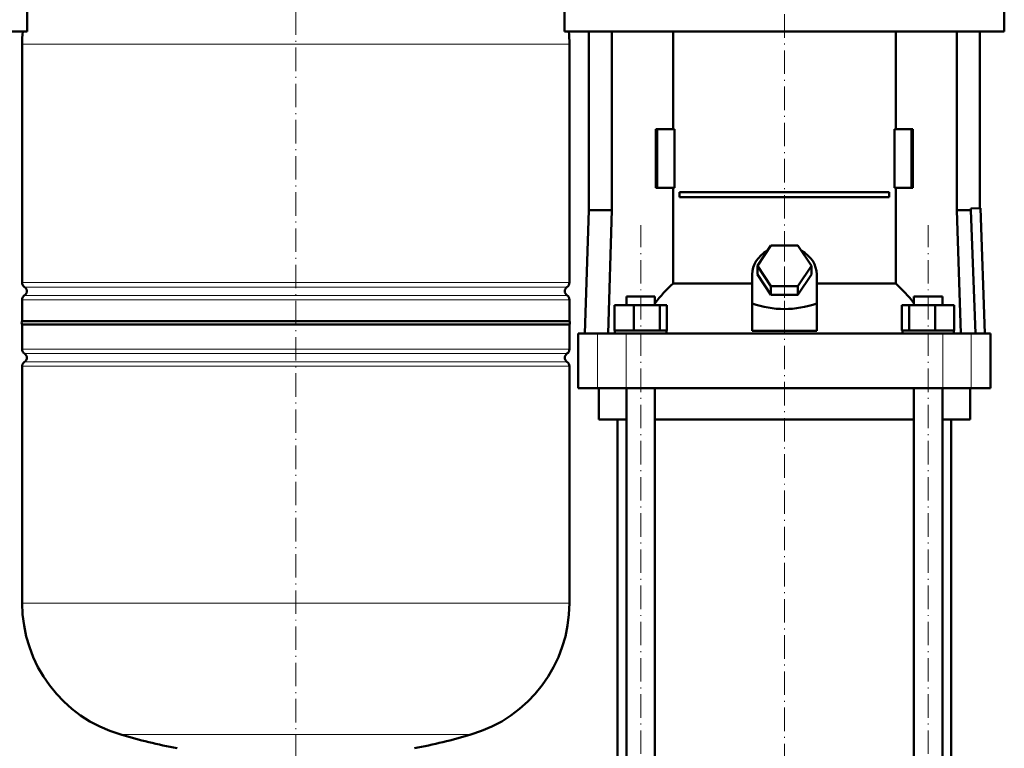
# Model space of a CAD drawing. Extents: x -2073 to 2460, y -1789 to 708.
# Tile 63 of 93: x -245 to 259, y -69 to 304. Entities that reach past the tile are written whole.
import ezdxf

# ---------------------------------------------------------------- set-up
doc = ezdxf.new("R2010")
doc.units = 0
doc.linetypes.add('DASHDOT', pattern=[18.5, 12, -3, 0.5, -3])

msp = doc.modelspace()

# ---------------------------------------------------------------- linework, layer by layer
at = {"color": 7, "linetype": 'DASHDOT', "lineweight": 18}
for p, q in [((-103.43, 400.7), (-103.43, -103.59)), ((146.57, 343.77), (146.57, 153.22)), ((73.03, -237.91), (73.03, 198.89)), ((220.1, -237.91), (220.1, 198.89)), ((146.57, 192.74), (146.57, -398.26)), ((-103.43, -64.74), (-103.43, -110.53))]:
    msp.add_line(p, q, dxfattribs=at)
at = {"color": 7, "lineweight": 50}
for p, q in [((-240.93, 312.89), (-240.93, 297.89)), ((34.07, 312.89), (34.07, 297.89)), ((259.07, 312.89), (259.07, 297.89)), ((-353.43, 297.89), (-240.93, 297.89)), ((34.07, 297.89), (146.57, 297.89)), ((46.57, 297.89), (46.57, 206.49)), ((58.27, 297.89), (58.27, 206.49)), ((89.62, 247.99), (89.62, 297.89)), ((146.57, 297.89), (259.07, 297.89)), ((203.52, 297.89), (203.52, 247.99)), ((234.86, 297.89), (234.86, 206.49)), ((246.57, 297.89), (246.57, 207.59)), ((-243.43, 291.48), (-243.43, 169.52)), ((36.57, 169.52), (36.57, 291.48)), ((81.49, 247.99), (80.79, 247.99)), ((80.79, 217.99), (80.79, 247.99)), ((90.33, 247.99), (81.49, 247.99)), ((81.49, 217.99), (81.49, 247.99)), ((90.33, 217.99), (90.33, 247.99)), ((202.8, 247.99), (202.8, 217.99)), ((211.64, 247.99), (202.8, 247.99)), ((211.64, 217.99), (211.64, 247.99)), ((212.34, 247.99), (211.64, 247.99)), ((212.34, 247.99), (212.34, 217.99)), ((80.79, 217.99), (81.49, 217.99)), ((81.49, 217.99), (90.33, 217.99)), ((89.62, 169.1), (89.62, 217.99)), ((202.8, 217.99), (211.64, 217.99)), ((203.52, 217.99), (203.52, 169.1)), ((211.64, 217.99), (212.34, 217.99)), ((92.91, 215.74), (200.22, 215.74)), ((92.91, 215.74), (92.91, 213.24)), ((200.22, 213.24), (92.91, 213.24)), ((200.22, 215.74), (200.22, 213.24)), ((241.96, 207.43), (246.91, 207.6)), ((241.96, 206.49), (241.96, 207.43)), ((246.91, 207.6), (249.11, 143.49)), ((46.57, 206.49), (44.37, 143.49)), ((58.27, 206.49), (46.57, 206.49)), ((58.27, 206.49), (56.33, 143.49)), ((234.86, 206.49), (241.96, 206.49)), ((234.86, 206.49), (236.8, 143.49)), ((244.26, 143.49), (241.96, 206.49)), ((132.71, 178.19), (139.64, 188.58)), ((139.64, 188.58), (153.49, 188.58)), ((153.49, 188.58), (160.42, 178.19)), ((139.64, 167.8), (132.71, 178.19)), ((132.71, 173.69), (132.71, 178.19)), ((160.42, 178.19), (153.49, 167.8)), ((160.42, 173.69), (160.42, 178.19)), ((130.07, 158.84), (130.07, 173.69)), ((139.64, 163.3), (132.71, 173.69)), ((160.42, 173.69), (153.49, 163.3)), ((163.07, 158.84), (163.07, 173.69)), ((89.62, 169.1), (130.07, 169.1)), ((153.49, 167.8), (139.64, 167.8)), ((139.64, 163.3), (139.64, 167.8)), ((153.49, 163.3), (153.49, 167.8)), ((163.07, 169.1), (203.52, 169.1)), ((65.73, 162.49), (67.86, 162.49)), ((65.73, 157.99), (65.73, 162.49)), ((67.86, 162.49), (80.33, 162.49)), ((80.33, 157.99), (80.33, 162.49)), ((153.49, 163.3), (139.64, 163.3)), ((212.8, 162.49), (225.27, 162.49)), ((212.8, 157.99), (212.8, 162.49)), ((225.27, 162.49), (227.4, 162.49)), ((227.4, 157.99), (227.4, 162.49)), ((-243.43, 160.76), (-243.43, 149.84)), ((36.57, 149.84), (36.57, 160.76)), ((59.64, 157.99), (69.44, 157.99)), ((59.64, 144.99), (59.64, 157.99)), ((69.44, 157.99), (82.82, 157.99)), ((69.44, 144.99), (69.44, 157.99)), ((82.82, 144.99), (82.82, 157.99)), ((82.82, 157.99), (86.41, 157.99)), ((86.41, 144.99), (86.41, 157.99)), ((130.07, 144.85), (130.07, 158.84)), ((163.07, 144.85), (163.07, 158.84)), ((206.72, 157.99), (210.31, 157.99)), ((206.72, 144.99), (206.72, 157.99)), ((210.31, 157.99), (223.69, 157.99)), ((210.31, 144.99), (210.31, 157.99)), ((223.69, 157.99), (233.49, 157.99)), ((223.69, 144.99), (223.69, 157.99)), ((233.49, 144.99), (233.49, 157.99)), ((-243.43, 149.84), (-202.43, 149.84)), ((-103.43, 148.14), (-243.43, 148.14)), ((-243.43, 148.14), (-243.43, 135.52)), ((-202.43, 149.84), (-103.43, 149.84)), ((-103.43, 149.84), (36.57, 149.84)), ((36.57, 148.14), (-103.43, 148.14)), ((36.57, 148.14), (36.57, 135.52)), ((41.07, 143.49), (51, 143.49)), ((41.07, 115.49), (41.07, 143.49)), ((51, 143.49), (65.57, 143.49)), ((59.64, 144.99), (60.65, 144.99)), ((59.83, 143.49), (59.83, 144.99)), ((60.65, 144.99), (68.43, 144.99)), ((65.57, 143.49), (227.56, 143.49)), ((68.43, 144.99), (69.44, 144.99)), ((69.44, 144.99), (70.82, 144.99)), ((70.82, 144.99), (81.44, 144.99)), ((81.44, 144.99), (82.82, 144.99)), ((82.82, 144.99), (83.19, 144.99)), ((83.19, 144.99), (86.23, 144.99)), ((86.04, 144.99), (86.41, 144.99)), ((86.23, 144.99), (86.23, 143.49)), ((130.07, 144.85), (146.57, 144.85)), ((146.57, 144.85), (163.07, 144.85)), ((206.72, 144.99), (207.09, 144.99)), ((206.9, 144.99), (209.94, 144.99)), ((206.9, 143.49), (206.9, 144.99)), ((209.94, 144.99), (210.31, 144.99)), ((210.31, 144.99), (211.69, 144.99)), ((211.69, 144.99), (222.31, 144.99)), ((222.31, 144.99), (223.69, 144.99)), ((223.69, 144.99), (224.7, 144.99)), ((224.7, 144.99), (232.48, 144.99)), ((227.56, 143.49), (242.13, 143.49)), ((232.48, 144.99), (233.49, 144.99)), ((233.3, 144.99), (233.3, 143.49)), ((242.13, 143.49), (252.07, 143.49)), ((252.07, 115.49), (252.07, 143.49)), ((-243.43, 126.76), (-243.43, 5.64)), ((36.57, 126.76), (36.57, 5.64)), ((51, 115.49), (41.07, 115.49)), ((65.57, 115.49), (51, 115.49)), ((51.57, 99.49), (51.57, 115.49)), ((227.56, 115.49), (65.57, 115.49)), ((65.73, -201.51), (65.73, 115.49)), ((80.33, -201.51), (80.33, 115.49)), ((212.8, -201.51), (212.8, 115.49)), ((227.4, -201.51), (227.4, 115.49)), ((242.13, 115.49), (227.56, 115.49)), ((241.57, 99.49), (241.57, 115.49)), ((252.07, 115.49), (242.13, 115.49)), ((65.73, 99.49), (51.57, 99.49)), ((61.22, -201.51), (61.22, 99.49)), ((146.57, 99.49), (80.33, 99.49)), ((212.8, 99.49), (146.57, 99.49)), ((241.57, 99.49), (227.4, 99.49)), ((231.92, -201.51), (231.92, 99.49))]:
    msp.add_line(p, q, dxfattribs=at)
at = {"color": 7, "lineweight": 18}
for p, q in [((-103.43, 291.48), (-243.43, 291.48)), ((36.57, 291.48), (-103.43, 291.48)), ((-243.43, 169.52), (-103.43, 169.52)), ((-103.43, 167.25), (-242.19, 167.25)), ((-103.43, 169.52), (36.57, 169.52)), ((35.32, 167.25), (-103.43, 167.25)), ((-242.19, 163.03), (-103.43, 163.03)), ((-103.43, 163.03), (35.32, 163.03)), ((-103.43, 160.76), (-243.43, 160.76)), ((36.57, 160.76), (-103.43, 160.76)), ((51, 115.49), (51, 143.49)), ((65.57, 115.49), (65.57, 143.49)), ((227.56, 115.49), (227.56, 143.49)), ((242.13, 115.49), (242.13, 143.49)), ((-243.43, 135.52), (-103.43, 135.52)), ((-242.19, 133.24), (-103.43, 133.24)), ((-103.43, 135.52), (36.57, 135.52)), ((-103.43, 133.24), (35.32, 133.24)), ((-103.43, 126.76), (-243.43, 126.76)), ((-242.19, 129.03), (-103.43, 129.03)), ((-103.43, 129.03), (35.32, 129.03)), ((36.57, 126.76), (-103.43, 126.76)), ((-243.43, 5.64), (-103.43, 5.64)), ((-103.43, 5.64), (36.57, 5.64)), ((-193.03, -61.56), (-103.43, -61.56)), ((-103.43, -61.56), (-13.83, -61.56))]:
    msp.add_line(p, q, dxfattribs=at)
at = {"color": 7, "linetype": 'DASHDOT', "lineweight": 18, "ltscale": 0.419809}
msp.add_line((146.57, 143.45), (146.57, 160.24), dxfattribs=at)
at = {"color": 7, "lineweight": 50}
for centre, radius, start, end in [((-173.43, 291.48), 70, 174.7466, 180), ((-33.43, 291.48), 70, 0, 5.2534), ((-240.73, 169.52), 2.7, 180, 237.421), ((-243.53, 165.14), 2.5, 302.579, 57.421), ((36.67, 165.14), 2.5, 122.579, 237.421), ((33.87, 169.52), 2.7, 302.579, 360), ((-240.73, 160.76), 2.7, 122.579, 180), ((33.87, 160.76), 2.7, 0, 57.421), ((-242.23, 148.99), 1.47, 144.7356, 215.2644), ((35.37, 148.99), 1.47, 324.7356, 35.2644), ((-240.73, 135.52), 2.7, 180, 237.421), ((-243.53, 131.14), 2.5, 302.579, 57.421), ((36.67, 131.14), 2.5, 122.579, 237.421), ((33.87, 135.52), 2.7, 302.579, 360), ((-240.73, 126.76), 2.7, 122.579, 180), ((33.87, 126.76), 2.7, 360, 57.421), ((-173.43, 5.64), 70, 180, 253.7398), ((-33.43, 5.64), 70, 286.2602, 360), ((-103.43, 245.64), 320, 253.7398, 259.0714), ((-103.43, 245.64), 320, 280.9286, 286.2602)]:
    msp.add_arc(centre, radius, start, end, dxfattribs=at)
for centre, major_axis, ratio, start_param, end_param in [((146.57, 173.69), (-16.5, 0), 0.866025, 5.274709, 6.283185), ((146.57, 173.69), (-16.5, 0), 0.866025, 3.141593, 4.150069), ((128.91, 112.46), (0, 72.02), 0.882948, 0.666001, 0.869356), ((164.14, 112.35), (-0.3, -72.14), 0.882782, 2.276636, 2.47978), ((146.57, 302.09), (0, 146.07), 0.57735, 2.94467, 3.338515)]:
    msp.add_ellipse(centre, major_axis=major_axis, ratio=ratio, start_param=start_param, end_param=end_param, dxfattribs=at)

doc.saveas('drawing.dxf')
